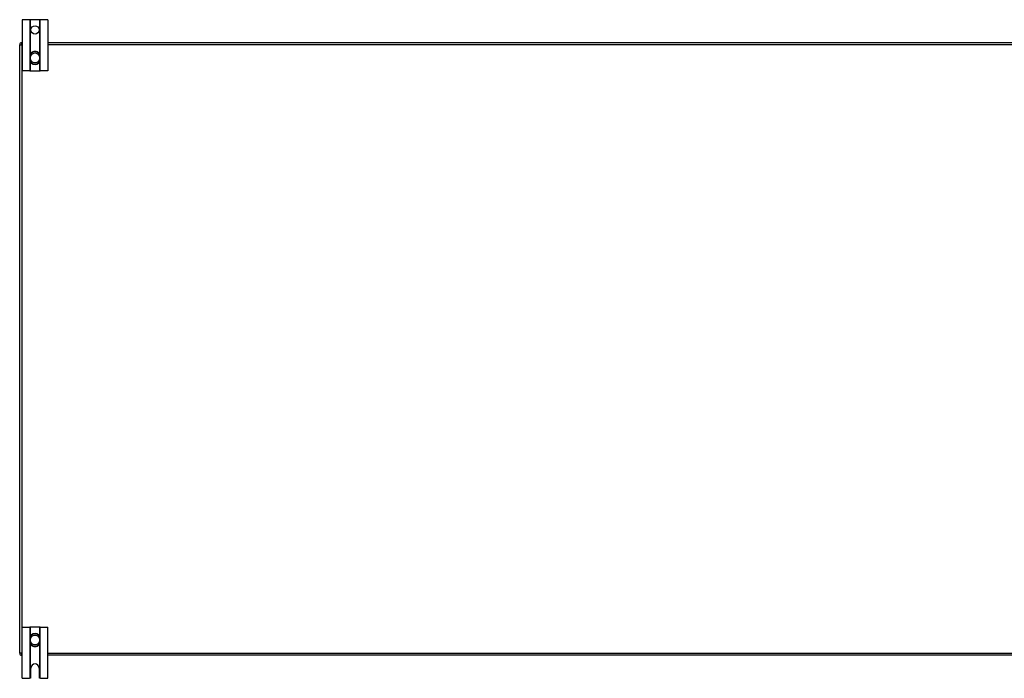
# Model space of a CAD drawing. Header units: inches. Extents: x 17 to 386, y 34 to 183.
# Tile 23 of 139: x 17 to 65, y 94 to 126. Entities that reach past the tile are written whole.
import ezdxf

# ---------------------------------------------------------------- set-up
doc = ezdxf.new("R2010")
doc.units = ezdxf.units.IN
doc.header["$MEASUREMENT"] = 0
doc.layers.add('Visible Edges(ANSI)', color=7, linetype='Continuous', lineweight=25)
doc.layers.add('Visible Tangent Edges(ANSI)', color=7, linetype='Continuous', lineweight=25)

msp = doc.modelspace()

# ---------------------------------------------------------------- linework, layer by layer
at = {"layer": 'Visible Edges(ANSI)'}
for p, q in [((17.296, 125.875), (16.923, 125.875)), ((16.923, 125.875), (16.923, 123.375)), ((17.326, 125.875), (17.296, 125.875)), ((17.769, 125.875), (17.326, 125.875)), ((17.799, 125.875), (17.769, 125.875)), ((18.173, 125.875), (17.799, 125.875)), ((18.173, 125.875), (18.173, 123.375)), ((16.798, 94.849), (16.798, 124.651)), ((16.897, 124.75), (16.923, 124.75)), ((18.173, 124.75), (87.423, 124.75)), ((17.311, 124.111), (17.311, 124.072)), ((17.311, 124.072), (17.311, 123.927)), ((17.311, 123.927), (17.311, 123.888)), ((17.784, 124.072), (17.784, 124.111)), ((17.784, 123.927), (17.784, 124.072)), ((17.784, 123.888), (17.784, 123.927)), ((17.296, 123.375), (16.923, 123.375)), ((17.296, 123.375), (17.326, 123.375)), ((17.326, 123.375), (17.769, 123.375)), ((17.769, 123.375), (17.799, 123.375)), ((18.173, 123.375), (17.799, 123.375)), ((16.923, 96.125), (17.296, 96.125)), ((16.923, 93.625), (16.923, 96.125)), ((17.326, 96.125), (17.296, 96.125)), ((17.769, 96.125), (17.326, 96.125)), ((17.799, 96.125), (17.769, 96.125)), ((17.799, 96.125), (18.173, 96.125)), ((18.173, 93.625), (18.173, 96.125)), ((17.311, 95.611), (17.311, 95.572)), ((17.311, 95.572), (17.311, 95.427)), ((17.784, 95.572), (17.784, 95.611)), ((17.784, 95.427), (17.784, 95.572)), ((17.311, 95.427), (17.311, 95.388)), ((17.784, 95.388), (17.784, 95.427)), ((16.923, 94.75), (16.897, 94.75)), ((87.423, 94.75), (18.173, 94.75)), ((17.345, 93.687), (17.345, 94.125)), ((17.751, 94.125), (17.751, 93.687)), ((16.923, 93.625), (17.283, 93.625)), ((17.813, 93.625), (18.173, 93.625))]:
    msp.add_line(p, q, dxfattribs=at)
at = {"layer": 'Visible Edges(ANSI)', "flags": 128}
for points in [[(17.443, 124.297), (17.433, 124.293), (17.424, 124.289), (17.415, 124.284), (17.406, 124.279), (17.397, 124.274), (17.389, 124.268), (17.381, 124.262), (17.374, 124.255), (17.367, 124.248), (17.36, 124.241), (17.353, 124.233), (17.347, 124.225), (17.342, 124.216), (17.337, 124.208), (17.332, 124.199), (17.328, 124.19), (17.324, 124.18), (17.321, 124.171), (17.318, 124.161), (17.315, 124.151), (17.314, 124.141), (17.312, 124.131), (17.312, 124.121), (17.311, 124.111)], [(17.784, 124.111), (17.783, 124.121), (17.783, 124.131), (17.781, 124.141), (17.78, 124.151), (17.777, 124.161), (17.774, 124.171), (17.771, 124.18), (17.767, 124.19), (17.763, 124.199), (17.758, 124.208), (17.753, 124.216), (17.748, 124.225), (17.742, 124.233), (17.735, 124.241), (17.728, 124.248), (17.721, 124.255), (17.714, 124.262), (17.706, 124.268), (17.698, 124.274), (17.689, 124.279), (17.68, 124.284), (17.671, 124.289), (17.662, 124.293), (17.653, 124.297)], [(17.311, 123.888), (17.312, 123.878), (17.312, 123.868), (17.314, 123.858), (17.315, 123.848), (17.318, 123.838), (17.321, 123.829), (17.324, 123.819), (17.328, 123.81), (17.332, 123.801), (17.336, 123.792), (17.342, 123.783), (17.347, 123.775), (17.353, 123.767), (17.36, 123.759), (17.366, 123.752), (17.374, 123.745), (17.381, 123.738), (17.389, 123.732), (17.397, 123.726), (17.406, 123.72), (17.415, 123.715), (17.424, 123.711), (17.433, 123.706), (17.443, 123.703)], [(17.653, 123.703), (17.662, 123.706), (17.671, 123.711), (17.68, 123.715), (17.689, 123.72), (17.698, 123.726), (17.706, 123.732), (17.714, 123.738), (17.721, 123.745), (17.729, 123.752), (17.735, 123.759), (17.742, 123.767), (17.748, 123.775), (17.753, 123.783), (17.759, 123.792), (17.763, 123.801), (17.767, 123.81), (17.771, 123.819), (17.774, 123.829), (17.777, 123.838), (17.78, 123.848), (17.781, 123.858), (17.783, 123.868), (17.783, 123.878), (17.784, 123.888)], [(17.443, 95.797), (17.433, 95.793), (17.424, 95.789), (17.415, 95.784), (17.406, 95.779), (17.397, 95.774), (17.389, 95.768), (17.381, 95.761), (17.374, 95.755), (17.366, 95.748), (17.36, 95.74), (17.353, 95.732), (17.347, 95.724), (17.342, 95.716), (17.336, 95.707), (17.332, 95.699), (17.328, 95.689), (17.324, 95.68), (17.321, 95.671), (17.318, 95.661), (17.315, 95.651), (17.314, 95.641), (17.312, 95.631), (17.312, 95.621), (17.311, 95.611)], [(17.784, 95.611), (17.783, 95.621), (17.783, 95.631), (17.781, 95.641), (17.78, 95.651), (17.777, 95.661), (17.774, 95.671), (17.771, 95.68), (17.767, 95.689), (17.763, 95.699), (17.759, 95.707), (17.753, 95.716), (17.748, 95.724), (17.742, 95.733), (17.735, 95.74), (17.729, 95.748), (17.721, 95.755), (17.714, 95.761), (17.706, 95.768), (17.698, 95.774), (17.689, 95.779), (17.68, 95.784), (17.671, 95.789), (17.662, 95.793), (17.653, 95.797)], [(17.311, 95.388), (17.312, 95.378), (17.312, 95.368), (17.314, 95.358), (17.315, 95.348), (17.318, 95.338), (17.321, 95.329), (17.324, 95.319), (17.328, 95.31), (17.332, 95.301), (17.337, 95.292), (17.342, 95.283), (17.347, 95.275), (17.353, 95.267), (17.36, 95.259), (17.367, 95.252), (17.374, 95.244), (17.381, 95.238), (17.389, 95.232), (17.397, 95.226), (17.406, 95.22), (17.415, 95.215), (17.424, 95.211), (17.433, 95.206), (17.443, 95.203)], [(17.653, 95.203), (17.662, 95.206), (17.671, 95.211), (17.68, 95.215), (17.689, 95.22), (17.698, 95.226), (17.706, 95.232), (17.714, 95.238), (17.721, 95.244), (17.728, 95.252), (17.735, 95.259), (17.742, 95.267), (17.748, 95.275), (17.753, 95.283), (17.758, 95.292), (17.763, 95.301), (17.767, 95.31), (17.771, 95.319), (17.774, 95.329), (17.777, 95.338), (17.78, 95.348), (17.781, 95.358), (17.783, 95.368), (17.783, 95.378), (17.784, 95.388)], [(17.296, 93.626), (17.295, 93.626), (17.295, 93.626), (17.295, 93.626), (17.294, 93.626), (17.294, 93.626), (17.293, 93.626), (17.293, 93.626), (17.293, 93.626), (17.292, 93.625), (17.292, 93.625), (17.291, 93.625), (17.291, 93.625), (17.29, 93.625), (17.289, 93.625), (17.289, 93.625), (17.288, 93.625), (17.288, 93.625), (17.287, 93.625), (17.286, 93.625), (17.286, 93.625), (17.285, 93.625), (17.284, 93.625), (17.283, 93.625), (17.283, 93.625)], [(17.326, 93.643), (17.325, 93.641), (17.323, 93.64), (17.322, 93.639), (17.32, 93.638), (17.319, 93.636), (17.317, 93.635), (17.315, 93.634), (17.314, 93.633), (17.312, 93.632), (17.311, 93.631), (17.309, 93.631), (17.307, 93.63), (17.306, 93.629), (17.304, 93.629), (17.303, 93.628), (17.302, 93.628), (17.301, 93.627), (17.3, 93.627), (17.299, 93.627), (17.298, 93.627), (17.297, 93.626), (17.296, 93.626), (17.296, 93.626), (17.296, 93.626)], [(17.799, 93.626), (17.799, 93.626), (17.799, 93.626), (17.798, 93.626), (17.797, 93.627), (17.796, 93.627), (17.795, 93.627), (17.794, 93.627), (17.793, 93.628), (17.792, 93.628), (17.791, 93.629), (17.789, 93.629), (17.788, 93.63), (17.786, 93.631), (17.785, 93.631), (17.783, 93.632), (17.781, 93.633), (17.78, 93.634), (17.778, 93.635), (17.776, 93.636), (17.775, 93.638), (17.773, 93.639), (17.772, 93.64), (17.77, 93.641), (17.769, 93.643)], [(17.813, 93.625), (17.812, 93.625), (17.811, 93.625), (17.81, 93.625), (17.81, 93.625), (17.809, 93.625), (17.808, 93.625), (17.807, 93.625), (17.807, 93.625), (17.806, 93.625), (17.806, 93.625), (17.805, 93.625), (17.804, 93.625), (17.804, 93.625), (17.803, 93.625), (17.803, 93.625), (17.802, 93.626), (17.802, 93.626), (17.802, 93.626), (17.801, 93.626), (17.801, 93.626), (17.8, 93.626), (17.8, 93.626), (17.8, 93.626), (17.799, 93.626)]]:
    msp.add_lwpolyline(points, dxfattribs=at)
at = {"layer": 'Visible Edges(ANSI)'}
msp.add_circle((17.548, 125.375), 0.203, dxfattribs=at)
for centre, radius, start, end in [((16.897, 124.651), 0.099, 90, 180), ((17.548, 124), 0.315, 70.5288, 109.4712), ((17.548, 124), 0.315, 250.5288, 289.4712), ((17.548, 95.5), 0.315, 70.5288, 109.4712), ((17.548, 95.5), 0.315, 250.5288, 289.4712), ((16.897, 94.849), 0.099, 180, 270), ((17.548, 94.125), 0.203, 0, 180), ((17.283, 93.687), 0.062, 314.9335, 0), ((17.813, 93.687), 0.062, 180, 225.0665)]:
    msp.add_arc(centre, radius, start, end, dxfattribs=at)
at = {"layer": 'Visible Tangent Edges(ANSI)'}
for p, q in [((17.296, 125.875), (17.296, 123.375)), ((17.326, 124.186), (17.326, 125.875)), ((17.769, 125.875), (17.769, 124.186)), ((17.799, 123.375), (17.799, 125.875)), ((16.798, 124.651), (16.897, 124.651)), ((16.897, 124.651), (16.897, 124.75)), ((16.897, 124.651), (16.897, 94.849)), ((16.923, 124.651), (16.897, 124.651)), ((87.423, 124.651), (18.173, 124.651)), ((17.311, 124.072), (17.331, 124.072)), ((17.311, 123.927), (17.331, 123.927)), ((17.331, 123.927), (17.331, 124.072)), ((17.444, 124.291), (17.443, 124.297)), ((17.651, 124.291), (17.653, 124.297)), ((17.784, 124.072), (17.764, 124.072)), ((17.764, 124.072), (17.764, 123.927)), ((17.784, 123.927), (17.764, 123.927)), ((17.326, 123.375), (17.326, 123.813)), ((17.443, 123.703), (17.444, 123.708)), ((17.653, 123.703), (17.651, 123.708)), ((17.769, 123.813), (17.769, 123.375)), ((17.296, 96.125), (17.296, 93.626)), ((17.326, 95.686), (17.326, 96.125)), ((17.769, 96.125), (17.769, 95.686)), ((17.799, 93.626), (17.799, 96.125)), ((17.311, 95.572), (17.331, 95.572)), ((17.331, 95.427), (17.331, 95.572)), ((17.443, 95.797), (17.444, 95.791)), ((17.653, 95.797), (17.651, 95.791)), ((17.784, 95.572), (17.764, 95.572)), ((17.764, 95.572), (17.764, 95.427)), ((17.311, 95.427), (17.331, 95.427)), ((17.326, 93.643), (17.326, 95.313)), ((17.444, 95.208), (17.443, 95.203)), ((17.651, 95.208), (17.653, 95.203)), ((17.784, 95.427), (17.764, 95.427)), ((17.769, 95.313), (17.769, 93.643)), ((16.897, 94.849), (16.798, 94.849)), ((16.897, 94.849), (16.923, 94.849)), ((16.897, 94.75), (16.897, 94.849)), ((18.173, 94.849), (87.423, 94.849))]:
    msp.add_line(p, q, dxfattribs=at)
at = {"layer": 'Visible Tangent Edges(ANSI)', "flags": 128}
for points in [[(17.328, 124.113), (17.328, 124.122), (17.328, 124.132), (17.328, 124.141), (17.33, 124.151), (17.331, 124.16), (17.333, 124.17), (17.336, 124.179), (17.339, 124.188), (17.343, 124.197), (17.347, 124.205), (17.351, 124.214), (17.356, 124.222), (17.362, 124.23), (17.367, 124.237), (17.374, 124.244), (17.38, 124.251), (17.387, 124.258), (17.395, 124.264), (17.402, 124.269), (17.41, 124.275), (17.418, 124.279), (17.427, 124.284), (17.436, 124.288), (17.444, 124.291)], [(17.331, 124.072), (17.331, 124.074), (17.331, 124.076), (17.331, 124.077), (17.331, 124.079), (17.33, 124.081), (17.33, 124.082), (17.33, 124.084), (17.33, 124.086), (17.33, 124.087), (17.33, 124.089), (17.33, 124.091), (17.33, 124.092), (17.33, 124.094), (17.329, 124.096), (17.329, 124.097), (17.329, 124.099), (17.329, 124.101), (17.329, 124.102), (17.329, 124.104), (17.329, 124.106), (17.329, 124.107), (17.328, 124.109), (17.328, 124.111), (17.328, 124.113)], [(17.328, 123.887), (17.328, 123.889), (17.328, 123.89), (17.329, 123.892), (17.329, 123.894), (17.329, 123.895), (17.329, 123.897), (17.329, 123.899), (17.329, 123.9), (17.329, 123.902), (17.329, 123.904), (17.33, 123.906), (17.33, 123.907), (17.33, 123.909), (17.33, 123.911), (17.33, 123.912), (17.33, 123.914), (17.33, 123.916), (17.33, 123.917), (17.33, 123.919), (17.331, 123.921), (17.331, 123.922), (17.331, 123.924), (17.331, 123.926), (17.331, 123.927)], [(17.651, 124.291), (17.659, 124.288), (17.668, 124.284), (17.677, 124.279), (17.685, 124.275), (17.693, 124.269), (17.7, 124.264), (17.708, 124.258), (17.715, 124.251), (17.721, 124.244), (17.728, 124.237), (17.733, 124.23), (17.739, 124.222), (17.744, 124.214), (17.748, 124.205), (17.752, 124.197), (17.756, 124.188), (17.759, 124.179), (17.762, 124.17), (17.764, 124.16), (17.766, 124.151), (17.767, 124.141), (17.767, 124.132), (17.767, 124.122), (17.767, 124.113)], [(17.767, 124.113), (17.767, 124.111), (17.767, 124.109), (17.766, 124.107), (17.766, 124.106), (17.766, 124.104), (17.766, 124.102), (17.766, 124.101), (17.766, 124.099), (17.766, 124.097), (17.766, 124.096), (17.765, 124.094), (17.765, 124.092), (17.765, 124.091), (17.765, 124.089), (17.765, 124.087), (17.765, 124.086), (17.765, 124.084), (17.765, 124.082), (17.765, 124.081), (17.764, 124.079), (17.764, 124.077), (17.764, 124.076), (17.764, 124.074), (17.764, 124.072)], [(17.764, 123.927), (17.764, 123.926), (17.764, 123.924), (17.764, 123.922), (17.764, 123.921), (17.765, 123.919), (17.765, 123.917), (17.765, 123.916), (17.765, 123.914), (17.765, 123.912), (17.765, 123.911), (17.765, 123.909), (17.765, 123.907), (17.765, 123.906), (17.766, 123.904), (17.766, 123.902), (17.766, 123.9), (17.766, 123.899), (17.766, 123.897), (17.766, 123.895), (17.766, 123.894), (17.766, 123.892), (17.767, 123.89), (17.767, 123.889), (17.767, 123.887)], [(17.444, 123.708), (17.436, 123.712), (17.427, 123.716), (17.418, 123.72), (17.41, 123.725), (17.402, 123.73), (17.394, 123.736), (17.387, 123.742), (17.38, 123.749), (17.373, 123.755), (17.367, 123.763), (17.361, 123.77), (17.356, 123.778), (17.351, 123.786), (17.347, 123.794), (17.343, 123.803), (17.339, 123.812), (17.336, 123.821), (17.333, 123.83), (17.331, 123.839), (17.33, 123.849), (17.328, 123.858), (17.328, 123.868), (17.328, 123.877), (17.328, 123.887)], [(17.767, 123.887), (17.767, 123.877), (17.767, 123.868), (17.767, 123.858), (17.766, 123.849), (17.764, 123.839), (17.762, 123.83), (17.759, 123.821), (17.756, 123.812), (17.752, 123.803), (17.748, 123.794), (17.744, 123.786), (17.739, 123.778), (17.734, 123.77), (17.728, 123.763), (17.722, 123.755), (17.715, 123.749), (17.708, 123.742), (17.701, 123.736), (17.693, 123.73), (17.685, 123.725), (17.677, 123.72), (17.668, 123.716), (17.659, 123.712), (17.651, 123.708)], [(17.328, 95.613), (17.328, 95.622), (17.328, 95.632), (17.328, 95.641), (17.33, 95.651), (17.331, 95.66), (17.333, 95.669), (17.336, 95.679), (17.339, 95.688), (17.343, 95.696), (17.347, 95.705), (17.351, 95.713), (17.356, 95.721), (17.361, 95.729), (17.367, 95.737), (17.373, 95.744), (17.38, 95.751), (17.387, 95.757), (17.394, 95.763), (17.402, 95.769), (17.41, 95.774), (17.418, 95.779), (17.427, 95.784), (17.436, 95.788), (17.444, 95.791)], [(17.331, 95.572), (17.331, 95.574), (17.331, 95.576), (17.331, 95.577), (17.331, 95.579), (17.33, 95.581), (17.33, 95.582), (17.33, 95.584), (17.33, 95.586), (17.33, 95.587), (17.33, 95.589), (17.33, 95.591), (17.33, 95.592), (17.33, 95.594), (17.329, 95.596), (17.329, 95.597), (17.329, 95.599), (17.329, 95.601), (17.329, 95.602), (17.329, 95.604), (17.329, 95.606), (17.329, 95.607), (17.328, 95.609), (17.328, 95.611), (17.328, 95.613)], [(17.651, 95.791), (17.659, 95.788), (17.668, 95.784), (17.677, 95.779), (17.685, 95.774), (17.693, 95.769), (17.701, 95.763), (17.708, 95.757), (17.715, 95.751), (17.722, 95.744), (17.728, 95.737), (17.734, 95.729), (17.739, 95.721), (17.744, 95.713), (17.748, 95.705), (17.752, 95.696), (17.756, 95.688), (17.759, 95.679), (17.762, 95.669), (17.764, 95.66), (17.766, 95.651), (17.767, 95.641), (17.767, 95.632), (17.767, 95.622), (17.767, 95.613)], [(17.767, 95.613), (17.767, 95.611), (17.767, 95.609), (17.766, 95.607), (17.766, 95.606), (17.766, 95.604), (17.766, 95.602), (17.766, 95.601), (17.766, 95.599), (17.766, 95.597), (17.766, 95.596), (17.765, 95.594), (17.765, 95.592), (17.765, 95.591), (17.765, 95.589), (17.765, 95.587), (17.765, 95.586), (17.765, 95.584), (17.765, 95.582), (17.765, 95.581), (17.764, 95.579), (17.764, 95.577), (17.764, 95.576), (17.764, 95.574), (17.764, 95.572)], [(17.328, 95.387), (17.328, 95.389), (17.328, 95.39), (17.329, 95.392), (17.329, 95.394), (17.329, 95.395), (17.329, 95.397), (17.329, 95.399), (17.329, 95.4), (17.329, 95.402), (17.329, 95.404), (17.33, 95.406), (17.33, 95.407), (17.33, 95.409), (17.33, 95.411), (17.33, 95.412), (17.33, 95.414), (17.33, 95.416), (17.33, 95.417), (17.33, 95.419), (17.331, 95.421), (17.331, 95.422), (17.331, 95.424), (17.331, 95.426), (17.331, 95.427)], [(17.444, 95.208), (17.436, 95.212), (17.427, 95.216), (17.418, 95.22), (17.41, 95.225), (17.402, 95.23), (17.395, 95.236), (17.387, 95.242), (17.38, 95.248), (17.374, 95.255), (17.367, 95.262), (17.362, 95.27), (17.356, 95.278), (17.351, 95.286), (17.347, 95.294), (17.343, 95.303), (17.339, 95.312), (17.336, 95.321), (17.333, 95.33), (17.331, 95.339), (17.33, 95.349), (17.328, 95.358), (17.328, 95.368), (17.328, 95.377), (17.328, 95.387)], [(17.767, 95.387), (17.767, 95.377), (17.767, 95.368), (17.767, 95.358), (17.766, 95.349), (17.764, 95.339), (17.762, 95.33), (17.759, 95.321), (17.756, 95.312), (17.752, 95.303), (17.748, 95.294), (17.744, 95.286), (17.739, 95.278), (17.733, 95.27), (17.728, 95.262), (17.721, 95.255), (17.715, 95.248), (17.708, 95.242), (17.7, 95.236), (17.693, 95.23), (17.685, 95.225), (17.677, 95.22), (17.668, 95.216), (17.659, 95.212), (17.651, 95.208)], [(17.764, 95.427), (17.764, 95.426), (17.764, 95.424), (17.764, 95.422), (17.764, 95.421), (17.765, 95.419), (17.765, 95.417), (17.765, 95.416), (17.765, 95.414), (17.765, 95.412), (17.765, 95.411), (17.765, 95.409), (17.765, 95.407), (17.765, 95.406), (17.766, 95.404), (17.766, 95.402), (17.766, 95.4), (17.766, 95.399), (17.766, 95.397), (17.766, 95.395), (17.766, 95.394), (17.766, 95.392), (17.767, 95.39), (17.767, 95.389), (17.767, 95.387)]]:
    msp.add_lwpolyline(points, dxfattribs=at)
at = {"layer": 'Visible Tangent Edges(ANSI)'}
for centre, radius, start, end in [((17.548, 124), 0.228, 18.5086, 161.4914), ((17.548, 124), 0.228, 198.5086, 341.4914), ((17.548, 124), 0.309, 70.5288, 109.4712), ((17.548, 124), 0.309, 250.5288, 289.4712), ((17.548, 95.5), 0.228, 18.5086, 161.4914), ((17.548, 95.5), 0.309, 70.5288, 109.4712), ((17.548, 95.5), 0.228, 198.5086, 341.4914), ((17.548, 95.5), 0.309, 250.5288, 289.4712)]:
    msp.add_arc(centre, radius, start, end, dxfattribs=at)
for centre, major_axis, start_param, end_param in [((17.331, 124.111), (-0.0197, 0), 4.854218, 6.283185), ((17.764, 124.111), (0.0197, 0), 0, 1.428968), ((17.331, 123.888), (-0.0197, 0), 0, 1.428968), ((17.764, 123.888), (0.0197, 0), 4.854218, 6.283185), ((17.331, 95.611), (-0.0197, 0), 4.854218, 6.283185), ((17.764, 95.611), (0.0197, 0), 0, 1.428968), ((17.331, 95.388), (-0.0197, 0), 0, 1.428968), ((17.764, 95.388), (0.0197, 0), 4.854218, 6.283185)]:
    msp.add_ellipse(centre, major_axis=major_axis, ratio=0.07343, start_param=start_param, end_param=end_param, dxfattribs=at)

doc.saveas('drawing.dxf')
